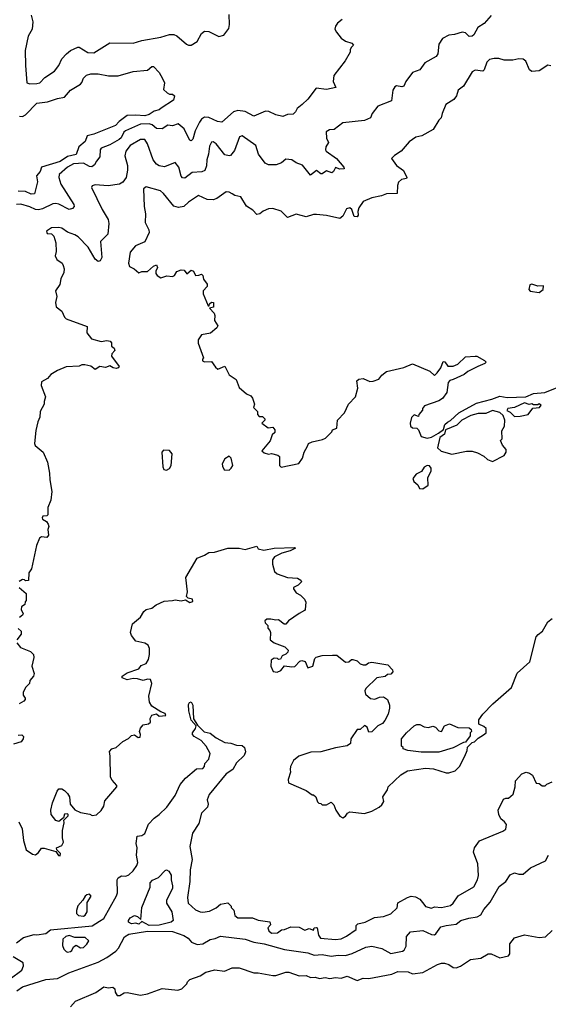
# Model space of a CAD drawing. Extents: x 2348354 to 2479840, y 460476 to 613653.
# Tile 144 of 256: x 2394476 to 2398108, y 558890 to 565659. Entities that reach past the tile are written whole.
import ezdxf

# ---------------------------------------------------------------- set-up
doc = ezdxf.new("R2010")
doc.units = 0

msp = doc.modelspace()

# ---------------------------------------------------------------- linework, layer by layer
at = {"layer": '0CON05XD'}
for points in [[(2396690.6, 565659.4), (2396659.2, 565635), (2396646, 565615), (2396642, 565595), (2396652.1, 565572.1), (2396685, 565532.5), (2396715, 565512.5), (2396758.3, 565498.3), (2396770, 565485), (2396755, 565470), (2396747.5, 565455), (2396747.5, 565435), (2396712.5, 565375), (2396634.1, 565275.9), (2396628.8, 565235), (2396647.7, 565192.3), (2396585, 565179.2), (2396512.2, 565187.8), (2396456.7, 565113.3), (2396415.7, 565075), (2396382.3, 565047.7), (2396371.2, 565025), (2396355, 565010), (2396315, 565008), (2396285, 564993.3), (2396235, 565003.8), (2396186.7, 565026.7), (2396165, 565030.6), (2396085, 564996), (2396025, 565027.5), (2395975, 565034.2), (2395945, 565026.2), (2395865, 564953.8), (2395835, 564958.8), (2395775, 564987.5), (2395745, 564989.2), (2395724.5, 564975.5), (2395710.8, 564955), (2395680.8, 564895), (2395665, 564837.5), (2395655, 564826.7), (2395645, 564830), (2395635, 564846.2), (2395605, 564908.8), (2395565, 564943.8), (2395525, 564929.2), (2395495, 564933.1), (2395455, 564907.8), (2395415, 564910.6), (2395385.7, 564935.7), (2395365, 564943.7), (2395305, 564941.6), (2395203.1, 564895), (2395191.8, 564885), (2395173.6, 564846.4), (2395160, 564835), (2395095, 564798.1), (2395036, 564775), (2395030, 564765), (2395026.2, 564715), (2395005, 564686.7), (2394989.1, 564660.9), (2394972.1, 564647.9), (2394955, 564649.6), (2394915, 564671.9), (2394845, 564667.9), (2394804.5, 564645), (2394747.5, 564595), (2394744.5, 564575), (2394758.3, 564528.3), (2394848.8, 564388.8), (2394850, 564375), (2394839.3, 564360.7), (2394815, 564353.6), (2394745, 564391.5), (2394725, 564396.4), (2394705, 564392.5), (2394632.2, 564357.8), (2394605, 564352.5), (2394584.4, 564354.4), (2394545, 564372.9), (2394485, 564390), (2394455, 564389.2)], [(2397715, 565686.7), (2397667, 565633), (2397624, 565605), (2397595.6, 565554.4), (2397583.9, 565546.1), (2397564.1, 565544.1), (2397538.3, 565568.3), (2397515, 565573.3), (2397463, 565557), (2397425, 565553.3), (2397380.7, 565529.3), (2397355, 565490), (2397348, 565425), (2397336.2, 565405), (2397258.3, 565361.7), (2397225.8, 565314.2), (2397174.1, 565295.9), (2397128, 565235), (2397115, 565202.5), (2397102.5, 565197.5), (2397065, 565203.3), (2397052.3, 565197.7), (2397040, 565175), (2397029.3, 565100.7), (2396937.5, 565065), (2396897.5, 565015), (2396886.1, 564983.9), (2396845, 564966.2), (2396695, 564948.8), (2396636.1, 564903.9), (2396605, 564902.5), (2396581.7, 564888.3), (2396583.6, 564843.6), (2396596.7, 564815), (2396580, 564785), (2396576.7, 564765), (2396581.2, 564755), (2396652.5, 564705), (2396703.3, 564645), (2396706, 564634), (2396675, 564631.2), (2396645, 564642.5), (2396632.5, 564615), (2396620, 564605), (2396585, 564620), (2396555, 564598.8), (2396545, 564600), (2396515, 564623.3), (2396475, 564590), (2396418.8, 564658.8), (2396375, 564676), (2396346.6, 564696.6), (2396305, 564701.2), (2396274.2, 564675.8), (2396238.3, 564661.7), (2396185, 564661.2), (2396161.7, 564671.7), (2396116.7, 564735), (2396097.5, 564795), (2396005, 564860), (2395986.4, 564853.6), (2395951.3, 564758.7), (2395925, 564726.2), (2395915, 564723.8), (2395885, 564730), (2395825, 564805.8), (2395805, 564818.8), (2395795, 564816.7), (2395780.9, 564789.1), (2395774.4, 564735), (2395761.9, 564695), (2395760, 564655), (2395747.3, 564622.7), (2395727.1, 564612.9), (2395662.2, 564607.8), (2395610.9, 564569.1), (2395595, 564571.4), (2395585, 564584), (2395570, 564645), (2395545, 564676.7), (2395471.7, 564648.3), (2395435, 564653.8), (2395416.7, 564665), (2395394.2, 564695), (2395355, 564806.2), (2395335, 564835.7), (2395305, 564835.6), (2395235, 564793.1), (2395204.4, 564755), (2395198.1, 564721.9), (2395217.2, 564657.2), (2395217.8, 564625), (2395206.6, 564573.4), (2395185, 564541.2), (2395161.7, 564528.3), (2395085, 564517.3), (2394995, 564524.2), (2394975, 564516.2), (2394970, 564505), (2395043, 564353), (2395083.8, 564285), (2395088.8, 564258.8), (2395081.4, 564185), (2395030.8, 564135), (2395040, 564025), (2395030, 564000), (2395015, 563997.5), (2394995, 564012.5), (2394946, 564095), (2394878.8, 564165), (2394855, 564180), (2394805, 564198.6), (2394765, 564226), (2394745, 564230), (2394695, 564227.5), (2394660, 564205), (2394665, 564190), (2394695, 564187.5), (2394711.7, 564171.7), (2394724, 564125), (2394726.7, 564065), (2394720, 564035), (2394731.2, 564011.2), (2394767.5, 563985), (2394775, 563970), (2394781.2, 563945), (2394779.3, 563920.7), (2394758.3, 563878.3), (2394751.7, 563838.3), (2394723.3, 563795), (2394731.2, 563755), (2394723.3, 563715), (2394727.5, 563685), (2394766.7, 563655), (2394784.1, 563614.1), (2394795, 563603.3), (2394939.3, 563549.3), (2394937.5, 563505), (2394970, 563465), (2395037, 563447), (2395075, 563453.8), (2395098.8, 563448.8), (2395106.4, 563436.4), (2395107.5, 563415), (2395125, 563400), (2395128.8, 563385), (2395109.3, 563360.7), (2395107.5, 563345), (2395160, 563275), (2395152.5, 563265), (2395139.2, 563260.8), (2395117.5, 563265), (2395095, 563278.8), (2395065, 563268), (2395026.4, 563273.6), (2394995, 563253.8), (2394965, 563277.5), (2394924.2, 563285.8), (2394904.1, 563285.9), (2394885, 563277.5), (2394795, 563272.5), (2394735, 563247.5), (2394690.7, 563219.3), (2394668.3, 563191.7), (2394625, 563170), (2394623.3, 563145), (2394653.8, 563065), (2394643.3, 563035), (2394643.3, 563015), (2394618, 562965), (2394614.1, 562925.9), (2394600, 562895), (2394586.7, 562835), (2394577.5, 562745), (2394581.7, 562731.7), (2394637.5, 562685), (2394666.4, 562616.4), (2394680.7, 562540.7), (2394682.5, 562495), (2394697.5, 562415), (2394690, 562355), (2394670, 562305), (2394670, 562255), (2394661.7, 562248.3), (2394635, 562246.2), (2394630, 562235), (2394633.3, 562225), (2394659.3, 562209.3), (2394671.7, 562191.7), (2394676.7, 562175), (2394670, 562155), (2394674, 562116), (2394661.7, 562098.3), (2394625, 562102.5), (2394612.5, 562095), (2394592.5, 562045), (2394557, 561883), (2394540, 561855), (2394537, 561803), (2394515, 561800), (2394508.3, 561808.3), (2394495, 561810), (2394473.6, 561796.4)], [(2394555, 565690), (2394566.7, 565645), (2394561.2, 565595), (2394534.2, 565545.8), (2394512.7, 565447.3), (2394517, 565343), (2394525.8, 565225.8), (2394545, 565218.6), (2394595, 565221.1), (2394615, 565225.8), (2394648.7, 565261.3), (2394715.5, 565304.5), (2394744, 565345), (2394765, 565390), (2394796.7, 565425), (2394825, 565446.2), (2394875, 565470), (2394885, 565470), (2394945, 565434), (2394985, 565430.8), (2395095, 565498.8), (2395255, 565498), (2395315, 565516), (2395445, 565538.5), (2395505, 565557.5), (2395535, 565556.2), (2395555, 565548), (2395621.3, 565491.3), (2395635, 565484), (2395655, 565484), (2395695, 565508), (2395725, 565563.3), (2395745, 565580), (2395775, 565577.5), (2395845, 565544.5), (2395878.5, 565551.5), (2395912.2, 565597.8), (2395917.5, 565625), (2395914.2, 565695)], [(2398125, 565342.5), (2398103.6, 565346.4), (2398045, 565307.5), (2397995, 565302.5), (2397977.5, 565315), (2397953.6, 565373.6), (2397935, 565387.5), (2397905, 565390), (2397865, 565381.2), (2397805, 565380.8), (2397767, 565393), (2397735, 565393.3), (2397703.9, 565386.1), (2397685, 565367.5), (2397667.5, 565315), (2397656.7, 565305), (2397605, 565312.5), (2397585, 565301.2), (2397525, 565202.5), (2397488.8, 565175), (2397476, 565135), (2397459.1, 565110.9), (2397403.3, 565075), (2397378, 565015), (2397372.5, 564985), (2397355, 564967.5), (2397315.7, 564904.3), (2397239.1, 564860.9), (2397198.6, 564851.4), (2397151.4, 564818.6), (2397097.5, 564755), (2397050, 564725), (2397030, 564705), (2397065, 564657.5), (2397111.7, 564621.7), (2397136.7, 564575), (2397132.5, 564567.5), (2397098.8, 564561.2), (2397078.8, 564541.2), (2397071.2, 564518.8), (2397070, 564465), (2396995, 564461.2), (2396962.3, 564447.7), (2396895, 564433.8), (2396835, 564408.1), (2396806.2, 564365), (2396799.3, 564340.7), (2396801.2, 564315), (2396795, 564304), (2396775, 564306.2), (2396758, 564355), (2396745, 564366), (2396721.7, 564358.3), (2396695, 564307.5), (2396675, 564292.5), (2396585, 564313.8), (2396515, 564320), (2396495, 564320), (2396445, 564302.5), (2396375, 564321.4), (2396315, 564300), (2396272.2, 564342.2), (2396215, 564360.8), (2396185, 564357.5), (2396148, 564342), (2396125, 564323.3), (2396105, 564320), (2396078.8, 564348.8), (2396035, 564377.5), (2395995, 564440), (2395955, 564449.2), (2395935, 564461.2), (2395915, 564473.8), (2395893.6, 564476.4), (2395830.9, 564429.1), (2395805, 564420), (2395765, 564423.1), (2395705, 564451.2), (2395636.2, 564405), (2395603.3, 564375), (2395567.3, 564367.3), (2395536.1, 564376.1), (2395465, 564464), (2395442.4, 564482.4), (2395345, 564510), (2395326.7, 564495), (2395332, 564375), (2395341.2, 564325), (2395338.8, 564265), (2395363.8, 564215), (2395365.8, 564195), (2395335, 564131.2), (2395272.5, 564105), (2395235, 564060), (2395224, 563985), (2395231.2, 563961.2), (2395262.5, 563945), (2395295, 563917.5), (2395315, 563927.5), (2395355, 563926.7), (2395395, 563963.3), (2395415, 563972.5), (2395423.3, 563955), (2395410.8, 563929.2), (2395411.2, 563915), (2395420.5, 563900.5), (2395445, 563883.3), (2395487, 563897), (2395527, 563893), (2395539.3, 563900.7), (2395555, 563927.5), (2395585, 563938.8), (2395606.1, 563936.1), (2395625, 563912.5), (2395655, 563936.7), (2395669.3, 563929.3), (2395685, 563900), (2395707, 563903), (2395725, 563910), (2395735, 563900), (2395740, 563875), (2395765, 563840), (2395763.3, 563825), (2395737.5, 563795), (2395736.7, 563775), (2395771.7, 563691.7), (2395778.3, 563691.7), (2395780, 563705), (2395793, 563717), (2395807.5, 563715), (2395808.3, 563681.7), (2395780, 563675), (2395811.7, 563641.7), (2395817.5, 563625), (2395815, 563590), (2395836.7, 563555), (2395829.5, 563540.5), (2395786.1, 563503.9), (2395725, 563492.5), (2395703, 563457), (2395703.3, 563435), (2395740, 563335), (2395732.5, 563325), (2395733, 563313), (2395745, 563307.5), (2395795, 563310), (2395820.7, 563270.7), (2395837, 563257), (2395885, 563277.5), (2395915, 563217.5), (2395962.5, 563185), (2395985, 563130), (2396035, 563086.7), (2396063, 563073), (2396076.1, 563056.1), (2396090, 563015), (2396081.7, 562991.7), (2396110, 562965), (2396110, 562945), (2396121.7, 562931.7), (2396145, 562930), (2396160, 562915), (2396160, 562905), (2396140, 562885), (2396183.6, 562853.6), (2396215, 562857.5), (2396229.3, 562839.3), (2396228.8, 562821.2), (2396210, 562805), (2396197, 562763), (2396140, 562695), (2396155, 562680), (2396185, 562672.5), (2396205, 562677.5), (2396250, 562665), (2396260, 562655), (2396260, 562595), (2396271.7, 562581.7), (2396393, 562607), (2396420, 562645), (2396430, 562685), (2396453, 562727)], [(2394475, 564996.7), (2394495, 564993.8), (2394515.7, 565004.3), (2394595, 565084.2), (2394666.4, 565093.6), (2394735, 565116.7), (2394784.4, 565125.6), (2394825.7, 565174.3), (2394893.9, 565216.1), (2394903.8, 565226.2), (2394915, 565256.7), (2394935, 565278), (2394965, 565285.8), (2395015, 565286), (2395087, 565273), (2395153, 565273), (2395255, 565303.8), (2395355, 565311.2), (2395385, 565336.7), (2395395, 565336.7), (2395435, 565296.7), (2395457.5, 565255), (2395470, 565225), (2395465, 565180), (2395490, 565155), (2395505, 565147.5), (2395527, 565147), (2395540, 565135), (2395532.5, 565105), (2395448.8, 565051.2), (2395435, 565039.2), (2395398.9, 565031.1), (2395365, 565006.9), (2395335, 564996.9), (2395275, 565003.5), (2395215, 565001.4), (2395160, 564960), (2395135, 564932.5), (2394985, 564871.2), (2394939.1, 564860.9), (2394925, 564820.6), (2394881.4, 564785), (2394865, 564732.5), (2394805, 564718.8), (2394753.8, 564685), (2394626.7, 564645), (2394616.7, 564615), (2394592, 564585), (2394598, 564545), (2394577.3, 564462.7), (2394555, 564460), (2394516.7, 564476.7), (2394465, 564479.6)], [(2398045, 563783.3), (2398072.5, 563805), (2398075, 563830), (2398035, 563827.5), (2397995, 563840), (2397980, 563835), (2397973.3, 563803.3), (2397982.5, 563792.5), (2398045, 563783.3)], [(2396453, 562727), (2396460, 562745), (2396485, 562757.5), (2396557, 562773), (2396577, 562783), (2396620, 562825), (2396625, 562840), (2396655, 562850), (2396660, 562905), (2396708, 562955), (2396734.2, 563015.8), (2396783.3, 563065), (2396800, 563125), (2396793.3, 563175), (2396805, 563187.5), (2396835, 563191.2), (2396881.7, 563171.7), (2396905, 563174.2), (2396942.3, 563187.7), (2396964.3, 563215.7), (2396995, 563240), (2397115, 563267.5), (2397175, 563293.3), (2397293.6, 563243.6), (2397325, 563213.3), (2397345, 563230), (2397370, 563265), (2397385, 563308), (2397397.3, 563307.3), (2397417.5, 563277.5), (2397455, 563277.5), (2397485, 563291.2), (2397538.3, 563341.7), (2397605, 563346.7), (2397615.9, 563345.9), (2397670, 563315), (2397680, 563305), (2397672.5, 563295), (2397624.4, 563275.6), (2397555, 563240.6), (2397529.8, 563220.2), (2397455, 563185.6), (2397431.7, 563178.3), (2397420, 563165), (2397411.2, 563095), (2397380, 563055), (2397355, 563038.8), (2397257.5, 563005), (2397243, 562987), (2397242.5, 562975), (2397217.5, 562945), (2397215, 562930), (2397185, 562942.5), (2397166.7, 562925), (2397157.5, 562885), (2397160, 562865), (2397175, 562852.5), (2397205, 562850), (2397215, 562840), (2397233.3, 562793.3), (2397275, 562781.2), (2397305, 562788.8), (2397353.6, 562816.4), (2397388.3, 562841.7), (2397397.5, 562875), (2397415, 562892.5), (2397436.4, 562903.6), (2397492.5, 562955), (2397615, 563022), (2397720.5, 563049.5), (2397775, 563071.2), (2397825, 563061.2), (2397953.9, 563066.1), (2398005, 563088.6), (2398084.3, 563095.7), (2398180, 563135)], [(2397875, 562930), (2397915, 562932.5), (2397970, 562945), (2398001.7, 562988.3), (2398047, 562993), (2398058.3, 563008.3), (2398045, 563017.5), (2398035, 563010), (2398005, 563010), (2397995, 563017.5), (2397975, 563012.5), (2397945, 563023.8), (2397875, 562992.5), (2397830, 562985), (2397821.7, 562971.7), (2397845, 562960), (2397875, 562930)], [(2397725, 562622.5), (2397805, 562662.5), (2397817.5, 562685), (2397817.5, 562705), (2397793, 562733), (2397780, 562765), (2397791.7, 562778.3), (2397788.3, 562831.7), (2397806.4, 562863.6), (2397810, 562905), (2397798.3, 562938.3), (2397775, 562957.5), (2397725, 562972), (2397679.3, 562950.7), (2397625, 562951.2), (2397575, 562936.7), (2397512.5, 562905), (2397478.3, 562871.7), (2397401.7, 562838.3), (2397395, 562810), (2397363, 562787), (2397346.7, 562715), (2397372, 562692), (2397445, 562671.2), (2397546.4, 562693.6), (2397585, 562693.3), (2397620.7, 562680.7), (2397665, 562657.5), (2397690, 562635), (2397725, 562622.5)], [(2395485, 562562.5), (2395506.4, 562573.6), (2395517, 562593), (2395523.6, 562673.6), (2395505, 562696.7), (2395465, 562700), (2395453.3, 562685), (2395460, 562585), (2395467, 562567), (2395485, 562562.5)], [(2395915, 562562.5), (2395930, 562575), (2395940, 562595), (2395930, 562645), (2395915, 562657.5), (2395885, 562640), (2395867.5, 562605), (2395868.3, 562588.3), (2395880, 562565), (2395915, 562562.5)], [(2397245, 562433.8), (2397281.7, 562458.3), (2397280.7, 562509.3), (2397303.6, 562556.4), (2397303.3, 562575), (2397292.5, 562592.5), (2397275, 562593.3), (2397255, 562583.3), (2397236.4, 562553.6), (2397200, 562535), (2397177.5, 562505), (2397183.3, 562485), (2397211.2, 562461.2), (2397223.8, 562435), (2397245, 562433.8)], [(2395097.5, 560595), (2395093, 560627), (2395110, 560645), (2395140, 560655), (2395183.9, 560696.1), (2395224.1, 560715.9), (2395245, 560736.7), (2395265, 560742.5), (2395290, 560725), (2395303, 560727), (2395306.4, 560743.6), (2395300, 560765), (2395305, 560787.5), (2395325, 560810), (2395361.7, 560818.3), (2395375, 560830), (2395372.5, 560855), (2395385, 560877.5), (2395415, 560887.5), (2395435, 560870), (2395480, 560875), (2395475, 560890), (2395445, 560900), (2395385, 560940), (2395367.5, 560967.5), (2395362.3, 561007.7), (2395383.3, 561095), (2395375, 561122.5), (2395355, 561125.8), (2395325, 561116.7), (2395285, 561128), (2395255, 561129.2), (2395215, 561120), (2395180, 561135), (2395180, 561145), (2395215, 561168), (2395294.2, 561195.8), (2395311.7, 561218.3), (2395345, 561233.3), (2395360.5, 561259.5), (2395368, 561295), (2395368.8, 561335), (2395357.7, 561357.7), (2395335, 561373.3), (2395275, 561386.7), (2395243.3, 561425), (2395236.7, 561445), (2395251.2, 561505), (2395305, 561551.2), (2395329.5, 561590.5), (2395345, 561603.3), (2395385, 561613.3), (2395413, 561637), (2395468.3, 561661.7), (2395525, 561666.2), (2395545, 561671.2), (2395585, 561663.8), (2395615, 561670), (2395645, 561652), (2395665, 561660), (2395663.3, 561675), (2395633, 561683), (2395622.5, 561692.5), (2395630, 561725), (2395617.5, 561825), (2395695, 561957.5), (2395745, 561976.7), (2395775, 561996.7), (2395815, 561998.8), (2395905, 562026.7), (2395985, 562026.7), (2396025, 562017.5), (2396105, 562040), (2396115, 562020), (2396152.5, 562012.5), (2396225, 562026.7), (2396365, 562030), (2396370, 562025), (2396335, 562007.1), (2396278, 561992), (2396226.7, 561965), (2396212.5, 561945), (2396212.5, 561915), (2396226.1, 561866.1), (2396245, 561848.8), (2396315, 561823.8), (2396385, 561818.8), (2396407.5, 561805), (2396412.5, 561795), (2396388.3, 561771.7), (2396357.5, 561755), (2396356.7, 561745), (2396375, 561717.5), (2396405, 561702.5), (2396432.5, 561675), (2396442.5, 561655), (2396437.5, 561605), (2396433, 561597), (2396395, 561577.5), (2396323.9, 561526.1), (2396305, 561502.5), (2396293, 561503), (2396255, 561532.5), (2396235, 561530), (2396201.7, 561538.3), (2396173, 561537), (2396160, 561525), (2396163, 561513), (2396180, 561495), (2396180, 561475), (2396195, 561460), (2396200, 561445), (2396197.5, 561395), (2396224.1, 561374.1), (2396297, 561347), (2396320, 561325), (2396318.3, 561311.7), (2396305, 561297.5), (2396280, 561285), (2396268.3, 561261.7), (2396255, 561260), (2396247, 561267), (2396225, 561270), (2396203.9, 561256.1), (2396202.5, 561215), (2396218.3, 561178.3), (2396245, 561172.5), (2396270, 561185), (2396295, 561217.5), (2396345, 561210), (2396367, 561213), (2396401.7, 561248.3), (2396415, 561252.5), (2396436.4, 561246.4), (2396455, 561202.5), (2396490, 561215), (2396503, 561267), (2396513, 561277), (2396555, 561287.5), (2396625, 561290), (2396655, 561290), (2396715, 561242.5), (2396737, 561243), (2396755, 561260), (2396765, 561260), (2396795, 561250), (2396815, 561230), (2396835, 561222.5), (2396855, 561222.5), (2396873, 561237), (2396895, 561242.5), (2397005, 561222.5), (2397038.3, 561188.3), (2397040, 561175), (2397025, 561160), (2397003, 561157), (2396987, 561143), (2396930, 561135), (2396855, 561060), (2396847.5, 561045), (2396851.7, 561021.7), (2396885, 560992.5), (2396915, 560987.5), (2396948.3, 561001.7), (2396975, 561002.5), (2397002.5, 560985), (2397017, 560947), (2397017.5, 560925), (2397007.5, 560885), (2396985, 560840), (2396969.3, 560820.7), (2396937, 560803), (2396895, 560762.5), (2396875, 560760), (2396862.5, 560795), (2396845, 560807.5), (2396815, 560780), (2396795, 560780), (2396750, 560715), (2396748.3, 560681.7), (2396725, 560667.5), (2396645, 560653.3), (2396545, 560626.2), (2396477, 560623), (2396393.9, 560596.1), (2396357.5, 560565), (2396337.5, 560525), (2396333.3, 560505), (2396337.5, 560485), (2396320, 560435), (2396323, 560413), (2396445, 560360), (2396485, 560330), (2396495, 560330), (2396510, 560315), (2396521.7, 560281.7), (2396531.7, 560271.7), (2396545, 560270), (2396555, 560260), (2396585, 560260), (2396615, 560280), (2396635, 560260), (2396647.5, 560225), (2396675, 560182.5), (2396695, 560172.5), (2396715, 560183.3), (2396727, 560203), (2396745, 560212.5), (2396845, 560202.5), (2396895, 560217.5), (2396946.1, 560243.9), (2396965, 560260), (2396977, 560283), (2396970, 560315), (2397002.5, 560365), (2397007.5, 560385), (2397095, 560467.5), (2397140, 560495), (2397265, 560513.3), (2397319.3, 560509.3), (2397405, 560480), (2397425, 560480), (2397467.5, 560495), (2397496.7, 560525), (2397533.3, 560595), (2397550, 560635), (2397552.5, 560657.5), (2397585, 560690), (2397600, 560695), (2397625, 560720), (2397661.7, 560741.7), (2397680, 560755), (2397680, 560785), (2397665, 560800), (2397630, 560815), (2397630, 560845), (2397657.5, 560885), (2397727.5, 560955), (2397855, 561067.5), (2397893.9, 561166.1), (2397980, 561245), (2398023.3, 561415), (2398037, 561433), (2398067.5, 561455), (2398105, 561520), (2398135, 561542.5)], [(2394472.5, 561755), (2394520, 561715), (2394520, 561665), (2394513, 561657), (2394511.7, 561638.3), (2394488.3, 561621.7), (2394487.5, 561605), (2394500, 561575), (2394496.1, 561563.9), (2394475, 561550)], [(2394465, 561472.5), (2394486.1, 561456.1), (2394486.2, 561433.8), (2394456.2, 561395)], [(2394456, 561375), (2394482.7, 561342.7), (2394550, 561315), (2394570, 561295), (2394573.3, 561275), (2394558.8, 561215), (2394575.8, 561164.2), (2394571.2, 561145), (2394546.7, 561115), (2394542.5, 561095), (2394519.3, 561070.7), (2394500, 561035), (2394500, 561015), (2394513.3, 560995), (2394513.3, 560985), (2394505, 560973.3), (2394472.5, 560955)], [(2394455, 559313.3), (2394501.7, 559348.3), (2394575, 559370), (2394595, 559366.7), (2394655, 559377.5), (2394688.3, 559401.7), (2394975, 559428.4), (2395025, 559460.4), (2395055, 559478.6), (2395141.9, 559635), (2395148.6, 559655), (2395146.2, 559745), (2395151.7, 559758.3), (2395175, 559773.3), (2395205, 559770), (2395225, 559778.8), (2395255, 559806.2), (2395280.8, 559845), (2395287.1, 559865), (2395279.2, 559915), (2395284, 559965), (2395276.2, 559995), (2395282.5, 560045), (2395315, 560051.2), (2395336.4, 560063.6), (2395361.8, 560128.2), (2395400.3, 560169.7), (2395435, 560194), (2395487.5, 560245), (2395544.2, 560325.8), (2395579.3, 560400.7), (2395615.8, 560444.2), (2395691.7, 560508.3), (2395735, 560510), (2395746.2, 560525), (2395747.5, 560545), (2395776.7, 560575), (2395783.8, 560615), (2395757.1, 560665), (2395723.1, 560703.1), (2395675, 560731.4), (2395664.4, 560745), (2395663.5, 560755), (2395684.3, 560785), (2395687.5, 560805), (2395655, 560842.5), (2395637.7, 560907.7), (2395635, 560950), (2395642.5, 560965), (2395655, 560970), (2395665.7, 560945.7), (2395671.2, 560851.2), (2395698.8, 560808.8), (2395744, 560764), (2395785, 560753.5), (2395825, 560721.5), (2395885, 560690), (2395925.6, 560685.6), (2395965, 560670.6), (2396005, 560668.8), (2396020, 560655), (2396027.5, 560625), (2396019.1, 560600.9), (2395965, 560548.8), (2395940, 560505), (2395895, 560473.8), (2395777.4, 560332.6), (2395764.3, 560295), (2395770, 560265), (2395766.4, 560245), (2395726.2, 560203.8), (2395707.3, 560132.7), (2395664.1, 560065.9), (2395643.9, 559975), (2395662.2, 559885), (2395647.5, 559815), (2395645.6, 559735), (2395630, 559625), (2395634.6, 559584.6), (2395685, 559540), (2395715, 559526), (2395735, 559523.8), (2395779.5, 559530.5), (2395827, 559553), (2395855, 559577.5), (2395905, 559587.5), (2395930, 559565), (2395930, 559555), (2395947, 559537), (2395955, 559500), (2395975, 559483.8), (2396075, 559483.1), (2396115, 559466.9), (2396195, 559457.5), (2396200, 559435), (2396180, 559415), (2396188.8, 559395), (2396205, 559379.2), (2396248.2, 559381.8), (2396275, 559402.5), (2396295, 559403.8), (2396338.3, 559421.7), (2396395, 559420), (2396435, 559398.8), (2396465, 559410), (2396495, 559400), (2396500, 559415), (2396515, 559417.5), (2396520, 559415), (2396528, 559365), (2396542.5, 559345), (2396645, 559334.2), (2396685, 559340), (2396721.7, 559358.3), (2396786.7, 559405), (2396788.3, 559431.7), (2396798.3, 559441.7), (2396850, 559455), (2396913.6, 559486.4), (2396975, 559494), (2397025, 559512.5), (2397068.3, 559551.7), (2397073.6, 559586.4), (2397140, 559625), (2397165, 559632.5), (2397195, 559627.5), (2397225, 559612.5), (2397252.5, 559577.5), (2397263, 559563), (2397305, 559551.2), (2397325, 559560), (2397375, 559554), (2397435, 559568.8), (2397455, 559583.8), (2397488.8, 559635), (2397595, 559697.5), (2397621.2, 559745), (2397628.8, 559775), (2397623.3, 559855), (2397593.3, 559935), (2397600, 559965), (2397635, 560012.5), (2397795, 560080), (2397816.1, 560093.9), (2397820, 560125), (2397807.5, 560145), (2397782.5, 560165), (2397767.5, 560195), (2397762.5, 560225), (2397800.7, 560299.3), (2397815, 560307.5), (2397835, 560307.5), (2397866.7, 560335), (2397880, 560385), (2397882.5, 560425), (2397926.7, 560475), (2397955, 560486), (2397979.5, 560479.5), (2398000, 560465), (2398025, 560410), (2398045, 560407.5), (2398065, 560392.5), (2398085, 560392.5), (2398096.4, 560403.6), (2398135, 560418.8)], [(2397235, 560622), (2397143.6, 560633.6), (2397110, 560645), (2397110, 560655), (2397100, 560665), (2397100, 560715), (2397132.5, 560755), (2397185, 560803.3), (2397205, 560813.8), (2397225, 560813.8), (2397255, 560798), (2397285, 560792), (2397315, 560802), (2397333.3, 560795), (2397355, 560770), (2397373.8, 560766.2), (2397395.4, 560804.6), (2397427.9, 560817.9), (2397485, 560792.5), (2397565, 560790), (2397578.3, 560778.3), (2397580, 560765), (2397570, 560755), (2397570, 560735), (2397538.3, 560691.7), (2397525, 560690), (2397455, 560653.8), (2397355, 560623.3), (2397235, 560622)], [(2394465, 560740), (2394491.7, 560741.7), (2394501.7, 560731.7), (2394500, 560715), (2394486.1, 560693.9), (2394433, 560677)], [(2394470, 560145), (2394492.5, 560095), (2394503.3, 560015), (2394520.7, 559950.7), (2394565, 559922.5), (2394585, 559917.5), (2394605, 559932.5), (2394625, 559962.5), (2394645, 559963.3), (2394725, 559940), (2394741.7, 559911.7), (2394755, 559910), (2394757, 559927), (2394731.7, 559951.7), (2394730, 559965), (2394765, 559982.5), (2394777.5, 560005), (2394770, 560035), (2394770, 560085), (2394781.7, 560138.3), (2394780, 560155), (2394810, 560185), (2394810, 560195), (2394805, 560200), (2394785, 560197.5), (2394778.3, 560171.7), (2394745, 560146.7), (2394725, 560152.5), (2394692.5, 560195), (2394690, 560225), (2394701.2, 560275), (2394733.3, 560355), (2394745, 560370), (2394765, 560370), (2394785, 560360), (2394805, 560340), (2394817.5, 560315), (2394822.5, 560265), (2394855, 560227.5), (2394895, 560207.5), (2394957, 560197), (2394975, 560187.5), (2395005, 560193.3), (2395035, 560222.5), (2395055, 560252.5), (2395061.2, 560288.8), (2395143.3, 560385), (2395143.3, 560395), (2395110.7, 560430.7), (2395100.7, 560450.7), (2395097.5, 560595)], [(2394457.3, 558982.7), (2394495, 559009.5), (2394655, 559059.2), (2394735, 559068), (2394814.5, 559105.5), (2395015, 559180), (2395075, 559210.6), (2395135.8, 559255), (2395154.2, 559275), (2395195.5, 559354.5), (2395225, 559371.5), (2395355, 559393.1), (2395525, 559389.5), (2395602.9, 559362.9), (2395633.3, 559343.3), (2395657, 559317), (2395695, 559301.2), (2395735, 559305.8), (2395785, 559334.5), (2395819.1, 559340.9), (2395855, 559356.9), (2396025, 559338.5), (2396085, 559316.5), (2396155, 559305.4), (2396295, 559266.2), (2396455, 559242.5), (2396498.5, 559228.5), (2396555, 559231.6), (2396615, 559220), (2396665, 559228.2), (2396714.7, 559225.3), (2396760.7, 559239.3), (2396855, 559281.9), (2396895, 559288.6), (2396965, 559274), (2397025, 559239.2), (2397105, 559254.3), (2397118.2, 559261.8), (2397130.7, 559289.3), (2397133.3, 559355), (2397162, 559388), (2397245, 559397.1), (2397305, 559369.2), (2397325, 559368), (2397335.8, 559375), (2397368.3, 559421.7), (2397405, 559432.5), (2397475, 559441.2), (2397507.5, 559465), (2397562.5, 559482.5), (2397618.6, 559491.4), (2397644, 559505), (2397665, 559541.2), (2397707.8, 559592.2), (2397769.9, 559700.1), (2397816.7, 559733.3), (2397845, 559780), (2397875, 559794), (2397905, 559783.3), (2397935, 559783.3), (2397985, 559826.7), (2398087.5, 559875), (2398110, 559915)], [(2395365, 559432.2), (2395315, 559460), (2395295, 559441.2), (2395275, 559446.7), (2395245, 559442), (2395223.3, 559455), (2395223.3, 559465), (2395235, 559483.3), (2395265, 559500), (2395285, 559492.5), (2395307.5, 559472.5), (2395314.3, 559555), (2395372.5, 559695), (2395373.3, 559725), (2395387.7, 559742.3), (2395429.1, 559760.9), (2395475, 559810), (2395485, 559813.3), (2395500, 559805), (2395517.3, 559777.3), (2395516, 559745), (2395526.7, 559705), (2395525.6, 559685), (2395485.6, 559605), (2395485.6, 559585), (2395522.5, 559525), (2395530, 559465), (2395515.7, 559454.3), (2395435, 559434.5), (2395365, 559432.2)], [(2394914.1, 559495.9), (2394925, 559502), (2394939.2, 559525), (2394940.7, 559589.3), (2394966.1, 559633.9), (2394955, 559647.5), (2394936.7, 559643.3), (2394925, 559632.5), (2394910, 559605), (2394875, 559567.5), (2394866.2, 559535), (2394866.7, 559515), (2394880.3, 559500.3), (2394914.1, 559495.9)], [(2394805, 559247.5), (2394825, 559252.5), (2394835, 559260), (2394846.7, 559285), (2394864.3, 559295.7), (2394895, 559276.7), (2394915, 559280), (2394937.9, 559302.1), (2394951.2, 559325), (2394925, 559348.1), (2394855, 559348.1), (2394815, 559362.5), (2394793.3, 559356.7), (2394772.3, 559337.7), (2394770, 559295), (2394779.3, 559269.3), (2394795, 559252.5), (2394805, 559247.5)], [(2394825, 558873.3), (2394859.3, 558910.7), (2394998.3, 558971.7), (2395055, 559010), (2395085, 559002.5), (2395117, 559007), (2395130, 558995), (2395133, 558973), (2395145, 558950), (2395165, 558950), (2395195, 558967.5), (2395215, 558970), (2395305, 558952.5), (2395355, 558962.5), (2395455, 558997.5), (2395563, 558987), (2395590, 558995), (2395625, 559030), (2395630, 559045), (2395645, 559060), (2395715, 559086.2), (2395755, 559110), (2395816.1, 559126.1), (2395883.6, 559116.4), (2395935, 559140), (2395985, 559140), (2396085, 559106.2), (2396115, 559106.2), (2396215, 559086.7), (2396235, 559086.7), (2396305, 559110), (2396325, 559110), (2396395, 559086.2), (2396445, 559087.5), (2396475, 559073.3), (2396505, 559076.2), (2396535, 559066.7), (2396575, 559073.8), (2396606.4, 559066.4), (2396645, 559073.3), (2396685, 559070), (2396725, 559083.3), (2396795, 559053.8), (2396835, 559070), (2396875, 559067.5), (2397033, 559097), (2397075, 559116.2), (2397145, 559112.5), (2397175, 559100), (2397245, 559107.5), (2397346.4, 559163.6), (2397375, 559173.3), (2397395, 559173.3), (2397425, 559163.3), (2397455, 559143.3), (2397475, 559141.2), (2397505, 559151.2), (2397572.3, 559197.7), (2397645, 559207.5), (2397693.6, 559236.4), (2397715, 559236.7), (2397775, 559210), (2397835, 559222.5), (2397843, 559237), (2397842.5, 559305), (2397875, 559347.5), (2397945, 559366.7), (2398045, 559348.8), (2398087.3, 559352.7), (2398135, 559396.7)], [(2394411.2, 559065), (2394490, 559125), (2394502.5, 559155), (2394500, 559175), (2394432.5, 559215)]]:
    msp.add_lwpolyline(points, dxfattribs=at)

doc.saveas('drawing.dxf')
